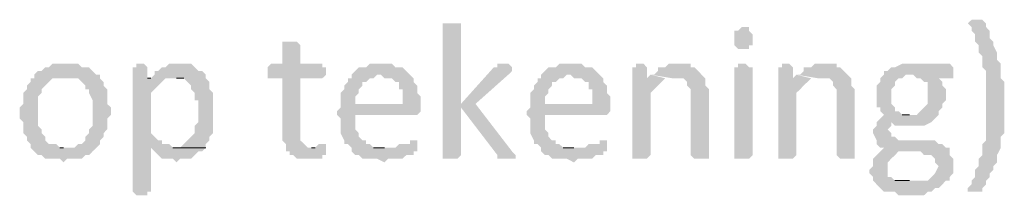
# Model space of a CAD drawing. Header units: millimetres. Extents: x -197899 to 120983, y -4228 to 45370.
# Tile 112 of 200: x -130813 to -129670, y -522 to -319. Entities that reach past the tile are written whole.
import ezdxf

# ---------------------------------------------------------------- set-up
doc = ezdxf.new("R2010")
doc.units = ezdxf.units.MM
for name, color, linetype in [('AL63----', 7, 'Continuous'), ('PDF_Geometry', 8, 'Continuous'), ('PDF_Solid Fills', 8, 'Continuous')]:
    doc.layers.add(name, color=color, linetype=linetype)

# ---------------------------------------------------------------- blocks, each defined once
blk = doc.blocks.new('A$C01523A58')
at = {"layer": 'PDF_Solid Fills'}
for points in [[(31860, -29476.7), (31851.5, -29476.7), (31851.5, -29633.3), (31868.5, -29633.3), (31872.7, -29629.1), (31872.7, -29476.7), (31864.2, -29476.7)], [(32469.6, -29472.5), (32465.4, -29472.5), (32461.1, -29476.7), (32461.1, -29476.7), (32465.4, -29480.9), (32465.4, -29485.2), (32469.6, -29489.4), (32469.6, -29497.9), (32473.8, -29502.1), (32473.8, -29510.6), (32478.1, -29514.8), (32478.1, -29527.5), (32482.3, -29531.7), (32482.3, -29612.2), (32478.1, -29616.4), (32478.1, -29629.1), (32473.8, -29633.3), (32473.8, -29641.8), (32469.6, -29646), (32469.6, -29654.5), (32465.4, -29658.7), (32465.4, -29663), (32461.1, -29667.2), (32461.1, -29671.4), (32478.1, -29671.4), (32478.1, -29667.2), (32482.3, -29663), (32482.3, -29658.7), (32486.5, -29654.5), (32486.5, -29650.2), (32490.7, -29646), (32490.7, -29641.8), (32495, -29637.6), (32495, -29629.1), (32499.3, -29620.6), (32499.3, -29607.9), (32503.5, -29603.7), (32503.5, -29544.4), (32499.3, -29540.2), (32499.3, -29523.2), (32499.3, -29523.2), (32495, -29519), (32495, -29510.6), (32490.7, -29502.1), (32490.7, -29497.9), (32486.5, -29493.6), (32486.5, -29485.2), (32482.3, -29480.9), (32482.3, -29476.7), (32478.1, -29472.5), (32473.8, -29472.5)], [(32198.7, -29480.9), (32198.7, -29480.9), (32194.4, -29485.2), (32190.2, -29485.2), (32190.2, -29493.6), (32190.2, -29502.1), (32190.2, -29502.1), (32194.4, -29506.3), (32207.1, -29506.3), (32207.1, -29502.1), (32211.4, -29502.1), (32211.4, -29493.6), (32211.4, -29489.4), (32207.1, -29485.2), (32207.1, -29480.9)], [(31673.7, -29497.9), (31665.3, -29497.9), (31665.3, -29523.2), (31652.6, -29523.2), (31648.3, -29527.5), (31648.3, -29540.2), (31665.3, -29540.2), (31665.3, -29612.2), (31669.5, -29616.4), (31669.5, -29624.8), (31673.7, -29624.8), (31673.7, -29629.1), (31678, -29629.1), (31682.2, -29633.3), (31711.8, -29633.3), (31711.8, -29629.1), (31716.1, -29629.1), (31716.1, -29620.6), (31694.9, -29620.6), (31690.7, -29616.4), (31686.4, -29612.2), (31686.4, -29540.2), (31711.8, -29540.2), (31716.1, -29536), (31716.1, -29527.5), (31711.8, -29527.5), (31711.8, -29523.2), (31686.4, -29523.2), (31686.4, -29502.1), (31682.2, -29497.9), (31678, -29497.9)], [(31415.5, -29523.2), (31398.6, -29523.2), (31394.3, -29527.5), (31390.1, -29527.5), (31385.9, -29531.7), (31381.6, -29531.7), (31377.4, -29536), (31377.4, -29540.2), (31373.2, -29540.2), (31373.2, -29544.4), (31368.9, -29548.6), (31368.9, -29552.9), (31364.7, -29557.1), (31364.7, -29569.8), (31360.5, -29574), (31360.5, -29586.8), (31364.7, -29591), (31364.7, -29603.7), (31364.7, -29603.7), (31368.9, -29607.9), (31368.9, -29612.2), (31373.2, -29616.4), (31373.2, -29620.6), (31411.3, -29620.6), (31407, -29620.6), (31402.8, -29616.4), (31394.3, -29616.4), (31390.1, -29612.2), (31390.1, -29607.9), (31385.9, -29603.7), (31385.9, -29599.4), (31381.6, -29595.2), (31381.6, -29578.3), (31381.6, -29561.3), (31381.6, -29561.3), (31385.9, -29557.1), (31385.9, -29552.9), (31390.1, -29548.6), (31390.1, -29548.6), (31394.3, -29544.4), (31398.6, -29540.2), (31415.5, -29540.2), (31453.6, -29536), (31449.4, -29536), (31445.1, -29531.7), (31440.9, -29527.5), (31432.4, -29527.5), (31428.2, -29523.2), (31419.7, -29523.2)], [(31500.2, -29523.2), (31495.9, -29523.2), (31495.9, -29527.5), (31491.7, -29527.5), (31491.7, -29671.4), (31491.7, -29671.4), (31495.9, -29675.6), (31508.7, -29675.6), (31508.7, -29671.4), (31512.8, -29671.4), (31512.8, -29620.6), (31576.4, -29620.6), (31538.2, -29620.6), (31534.1, -29616.4), (31525.6, -29616.4), (31525.6, -29612.2), (31521.3, -29612.2), (31517.1, -29607.9), (31512.8, -29603.7), (31512.8, -29557.1), (31512.8, -29557.1), (31517.1, -29552.9), (31521.3, -29548.6), (31521.3, -29548.6), (31525.6, -29544.4), (31525.6, -29544.4), (31529.8, -29540.2), (31508.7, -29540.2), (31508.7, -29527.5), (31508.7, -29527.5), (31504.4, -29523.2)], [(31546.7, -29523.2), (31534.1, -29523.2), (31529.8, -29527.5), (31525.6, -29527.5), (31521.3, -29531.7), (31517.1, -29531.7), (31517.1, -29536), (31512.8, -29540.2), (31508.7, -29540.2), (31576.4, -29540.2), (31576.4, -29536), (31572.1, -29531.7), (31567.9, -29531.7), (31563.6, -29527.5), (31563.6, -29527.5), (31559.4, -29523.2), (31551, -29523.2)], [(31779.5, -29523.2), (31766.9, -29523.2), (31762.6, -29527.5), (31754.1, -29527.5), (31750, -29531.7), (31745.7, -29536), (31745.7, -29540.2), (31741.5, -29540.2), (31741.5, -29544.4), (31737.2, -29548.6), (31737.2, -29552.9), (31733, -29557.1), (31733, -29569.8), (31750, -29569.8), (31750, -29561.3), (31754.1, -29557.1), (31754.1, -29552.9), (31758.4, -29548.6), (31758.4, -29544.4), (31762.6, -29544.4), (31766.9, -29540.2), (31771.1, -29540.2), (31775.4, -29536), (31813.4, -29536), (31809.2, -29531.7), (31804.9, -29527.5), (31796.5, -29527.5), (31792.3, -29523.2), (31783.8, -29523.2)], [(31923.5, -29523.2), (31915, -29523.2), (31915, -29527.5), (31910.8, -29527.5), (31872.7, -29569.8), (31872.7, -29574), (31915, -29629.1), (31915, -29633.3), (31936.2, -29633.3), (31936.2, -29629.1), (31936.2, -29629.1), (31932, -29624.8), (31889.6, -29569.8), (31927.7, -29536), (31932, -29531.7), (31932, -29527.5), (31932, -29527.5), (31927.7, -29523.2), (31927.7, -29523.2)], [(31999.7, -29523.2), (31987, -29523.2), (31982.8, -29527.5), (31974.3, -29527.5), (31970.1, -29531.7), (31965.8, -29536), (31965.8, -29540.2), (31961.6, -29540.2), (31961.6, -29544.4), (31957.4, -29548.6), (31957.4, -29552.9), (31953.1, -29557.1), (31953.1, -29569.8), (31970.1, -29569.8), (31970.1, -29561.3), (31974.3, -29557.1), (31974.3, -29552.9), (31978.5, -29548.6), (31978.5, -29544.4), (31982.8, -29544.4), (31987, -29540.2), (31991.3, -29540.2), (31995.5, -29536), (32033.6, -29536), (32029.3, -29531.7), (32025.1, -29527.5), (32016.7, -29527.5), (32012.4, -29523.2), (32003.9, -29523.2)], [(32080.1, -29523.2), (32075.9, -29523.2), (32075.9, -29527.5), (32071.6, -29527.5), (32071.6, -29633.3), (32088.6, -29633.3), (32092.8, -29629.1), (32092.8, -29557.1), (32092.8, -29557.1), (32097, -29552.9), (32101.3, -29548.6), (32101.3, -29548.6), (32105.5, -29544.4), (32105.5, -29544.4), (32088.6, -29540.2), (32088.6, -29527.5), (32088.6, -29527.5), (32084.4, -29523.2)], [(32122.5, -29523.2), (32114, -29523.2), (32109.8, -29527.5), (32101.3, -29527.5), (32101.3, -29531.7), (32097, -29536), (32092.8, -29536), (32118.3, -29540.2), (32130.9, -29540.2), (32135.2, -29544.4), (32135.2, -29548.6), (32135.2, -29548.6), (32139.4, -29552.9), (32139.4, -29557.1), (32139.4, -29629.1), (32143.6, -29633.3), (32160.6, -29633.3), (32160.6, -29569.8), (32160.6, -29552.9), (32156.3, -29548.6), (32156.3, -29540.2), (32152.1, -29536), (32152.1, -29536), (32147.9, -29531.7), (32143.6, -29527.5), (32139.4, -29527.5), (32139.4, -29523.2), (32126.7, -29523.2)], [(32198.7, -29523.2), (32194.4, -29523.2), (32194.4, -29527.5), (32190.2, -29527.5), (32190.2, -29633.3), (32207.1, -29633.3), (32211.4, -29629.1), (32211.4, -29527.5), (32207.1, -29527.5), (32202.9, -29523.2)], [(32249.5, -29523.2), (32245.2, -29523.2), (32245.2, -29527.5), (32241, -29527.5), (32241, -29633.3), (32258, -29633.3), (32262.1, -29629.1), (32262.1, -29557.1), (32262.1, -29557.1), (32266.4, -29552.9), (32270.6, -29548.6), (32270.6, -29548.6), (32274.9, -29544.4), (32274.9, -29544.4), (32258, -29540.2), (32258, -29527.5), (32258, -29527.5), (32253.7, -29523.2)], [(32291.8, -29523.2), (32283.4, -29523.2), (32279.1, -29527.5), (32270.6, -29527.5), (32270.6, -29531.7), (32266.4, -29536), (32262.1, -29536), (32287.5, -29540.2), (32300.3, -29540.2), (32304.5, -29544.4), (32304.5, -29548.6), (32304.5, -29548.6), (32308.7, -29552.9), (32308.7, -29557.1), (32308.7, -29629.1), (32312.9, -29633.3), (32329.9, -29633.3), (32329.9, -29569.8), (32329.9, -29552.9), (32325.7, -29548.6), (32325.7, -29540.2), (32321.4, -29536), (32321.4, -29536), (32317.2, -29531.7), (32312.9, -29527.5), (32308.7, -29527.5), (32308.7, -29523.2), (32296, -29523.2)], [(32393.4, -29523.2), (32385, -29523.2), (32376.5, -29527.5), (32372.2, -29527.5), (32368, -29531.7), (32363.7, -29531.7), (32363.7, -29536), (32397.6, -29536), (32401.9, -29540.2), (32406.1, -29540.2), (32410.3, -29544.4), (32414.6, -29544.4), (32414.6, -29569.8), (32414.6, -29569.8), (32410.3, -29574), (32406.1, -29578.3), (32406.1, -29578.3), (32401.9, -29582.5), (32363.7, -29582.5), (32359.5, -29586.8), (32359.5, -29586.8), (32355.3, -29591), (32355.3, -29595.2), (32351.1, -29599.4), (32351.1, -29603.7), (32351.1, -29603.7), (32355.3, -29612.2), (32355.3, -29616.4), (32355.3, -29616.4), (32359.5, -29620.6), (32363.7, -29620.6), (32359.5, -29624.8), (32406.1, -29624.8), (32410.3, -29629.1), (32418.8, -29629.1), (32423, -29633.3), (32423, -29637.6), (32427.3, -29641.8), (32427.3, -29641.8), (32423, -29650.2), (32423, -29650.2), (32418.8, -29654.5), (32418.8, -29654.5), (32414.6, -29658.7), (32351.1, -29658.7), (32355.3, -29663), (32359.5, -29667.2), (32359.5, -29667.2), (32363.7, -29671.4), (32376.5, -29671.4), (32380.7, -29675.6), (32410.3, -29675.6), (32414.6, -29671.4), (32418.8, -29671.4), (32423, -29667.2), (32427.3, -29667.2), (32431.5, -29663), (32431.5, -29663), (32435.7, -29658.7), (32440, -29658.7), (32440, -29654.5), (32444.2, -29650.2), (32444.2, -29633.3), (32440, -29629.1), (32440, -29620.6), (32435.7, -29620.6), (32431.5, -29616.4), (32427.3, -29616.4), (32423, -29612.2), (32380.7, -29612.2), (32376.5, -29607.9), (32372.2, -29607.9), (32372.2, -29603.7), (32368, -29599.4), (32368, -29599.4), (32372.2, -29595.2), (32372.2, -29591), (32418.8, -29591), (32423, -29586.8), (32423, -29586.8), (32427.3, -29582.5), (32427.3, -29578.3), (32431.5, -29574), (32431.5, -29569.8), (32435.7, -29565.6), (32435.7, -29552.9), (32431.5, -29548.6), (32431.5, -29544.4), (32427.3, -29540.2), (32444.2, -29540.2), (32444.2, -29531.7), (32444.2, -29527.5), (32440, -29523.2), (32397.6, -29523.2)], [(31453.6, -29536), (31415.5, -29540.2), (31428.2, -29540.2), (31432.4, -29544.4), (31436.6, -29548.6), (31436.6, -29552.9), (31440.9, -29552.9), (31440.9, -29557.1), (31445.1, -29565.6), (31445.1, -29595.2), (31445.1, -29595.2), (31440.9, -29599.4), (31440.9, -29603.7), (31436.6, -29607.9), (31436.6, -29612.2), (31432.4, -29616.4), (31428.2, -29616.4), (31424, -29620.6), (31373.2, -29620.6), (31377.4, -29624.8), (31381.6, -29629.1), (31385.9, -29629.1), (31390.1, -29633.3), (31407, -29633.3), (31411.3, -29637.6), (31411.3, -29637.6), (31415.5, -29633.3), (31432.4, -29633.3), (31436.6, -29629.1), (31440.9, -29629.1), (31445.1, -29624.8), (31449.4, -29620.6), (31449.4, -29620.6), (31453.6, -29616.4), (31453.6, -29612.2), (31457.8, -29607.9), (31457.8, -29603.7), (31462, -29599.4), (31462, -29586.8), (31466.3, -29582.5), (31466.3, -29578.3), (31466.3, -29574), (31462, -29569.8), (31462, -29552.9), (31457.8, -29548.6), (31457.8, -29544.4), (31453.6, -29540.2)], [(31576.4, -29540.2), (31542.5, -29540.2), (31551, -29540.2), (31555.2, -29544.4), (31555.2, -29544.4), (31559.4, -29548.6), (31559.4, -29552.9), (31563.6, -29557.1), (31563.6, -29565.6), (31567.9, -29565.6), (31567.9, -29578.3), (31567.9, -29591), (31563.6, -29595.2), (31563.6, -29603.7), (31559.4, -29607.9), (31559.4, -29607.9), (31555.2, -29612.2), (31551, -29616.4), (31551, -29616.4), (31546.7, -29620.6), (31538.2, -29620.6), (31576.4, -29620.6), (31576.4, -29616.4), (31580.6, -29612.2), (31580.6, -29607.9), (31584.8, -29603.7), (31584.8, -29557.1), (31584.8, -29557.1), (31580.6, -29552.9), (31580.6, -29544.4)], [(31813.4, -29536), (31779.5, -29536), (31783.8, -29540.2), (31792.3, -29540.2), (31796.5, -29544.4), (31800.8, -29544.4), (31800.8, -29552.9), (31804.9, -29552.9), (31804.9, -29569.8), (31733, -29569.8), (31733, -29574), (31728.7, -29578.3), (31728.7, -29582.5), (31733, -29586.8), (31733, -29603.7), (31733, -29603.7), (31737.2, -29612.2), (31737.2, -29616.4), (31741.5, -29616.4), (31745.7, -29620.6), (31783.8, -29620.6), (31771.1, -29620.6), (31766.9, -29616.4), (31762.6, -29616.4), (31762.6, -29612.2), (31758.4, -29612.2), (31754.1, -29607.9), (31754.1, -29603.7), (31750, -29599.4), (31750, -29582.5), (31821.9, -29582.5), (31826.1, -29578.3), (31826.1, -29569.8), (31826.1, -29561.3), (31821.9, -29557.1), (31821.9, -29548.6), (31817.7, -29544.4), (31817.7, -29540.2)], [(32033.6, -29536), (31999.7, -29536), (32003.9, -29540.2), (32012.4, -29540.2), (32016.7, -29544.4), (32020.8, -29544.4), (32020.8, -29552.9), (32025.1, -29552.9), (32025.1, -29569.8), (31953.1, -29569.8), (31953.1, -29574), (31948.9, -29578.3), (31948.9, -29582.5), (31953.1, -29586.8), (31953.1, -29603.7), (31953.1, -29603.7), (31957.4, -29612.2), (31957.4, -29616.4), (31961.6, -29616.4), (31965.8, -29620.6), (32003.9, -29620.6), (31991.3, -29620.6), (31987, -29616.4), (31982.8, -29616.4), (31982.8, -29612.2), (31978.5, -29612.2), (31974.3, -29607.9), (31974.3, -29603.7), (31970.1, -29599.4), (31970.1, -29582.5), (32042.1, -29582.5), (32046.2, -29578.3), (32046.2, -29569.8), (32046.2, -29561.3), (32042.1, -29557.1), (32042.1, -29548.6), (32037.8, -29544.4), (32037.8, -29540.2)], [(32363.7, -29536), (32359.5, -29540.2), (32359.5, -29544.4), (32355.3, -29548.6), (32355.3, -29574), (32359.5, -29574), (32359.5, -29578.3), (32363.7, -29582.5), (32393.4, -29582.5), (32385, -29582.5), (32380.7, -29578.3), (32376.5, -29578.3), (32376.5, -29574), (32372.2, -29569.8), (32372.2, -29552.9), (32376.5, -29548.6), (32376.5, -29544.4), (32380.7, -29540.2), (32385, -29540.2), (32389.2, -29536), (32393.4, -29536)], [(31817.7, -29612.2), (31813.4, -29612.2), (31813.4, -29616.4), (31800.8, -29616.4), (31796.5, -29620.6), (31745.7, -29620.6), (31745.7, -29624.8), (31750, -29629.1), (31754.1, -29629.1), (31758.4, -29633.3), (31775.4, -29633.3), (31783.8, -29637.6), (31788, -29633.3), (31804.9, -29633.3), (31809.2, -29629.1), (31817.7, -29629.1), (31817.7, -29624.8), (31821.9, -29624.8), (31821.9, -29620.6), (31821.9, -29612.2)], [(32037.8, -29612.2), (32033.6, -29612.2), (32033.6, -29616.4), (32020.8, -29616.4), (32016.7, -29620.6), (31965.8, -29620.6), (31965.8, -29624.8), (31970.1, -29629.1), (31974.3, -29629.1), (31978.5, -29633.3), (31995.5, -29633.3), (32003.9, -29637.6), (32008.2, -29633.3), (32025.1, -29633.3), (32029.3, -29629.1), (32037.8, -29629.1), (32037.8, -29624.8), (32042.1, -29624.8), (32042.1, -29620.6), (32042.1, -29612.2)], [(31576.4, -29620.6), (31512.8, -29620.6), (31517.1, -29624.8), (31517.1, -29624.8), (31521.3, -29629.1), (31525.6, -29633.3), (31538.2, -29633.3), (31542.5, -29637.6), (31542.5, -29637.6), (31546.7, -29633.3), (31559.4, -29633.3), (31563.6, -29629.1), (31567.9, -29624.8), (31572.1, -29624.8)], [(31711.8, -29616.4), (31707.6, -29616.4), (31703.3, -29620.6), (31699.1, -29620.6), (31716.1, -29620.6), (31716.1, -29616.4)], [(32359.5, -29624.8), (32355.3, -29629.1), (32355.3, -29629.1), (32351.1, -29633.3), (32351.1, -29641.8), (32351.1, -29641.8), (32346.8, -29646), (32346.8, -29650.2), (32351.1, -29654.5), (32351.1, -29658.7), (32393.4, -29658.7), (32376.5, -29658.7), (32372.2, -29654.5), (32368, -29654.5), (32368, -29646), (32368, -29641.8), (32368, -29637.6), (32372.2, -29633.3), (32372.2, -29633.3), (32376.5, -29629.1), (32380.7, -29624.8)]]:
    blk.add_hatch(color=7, dxfattribs=at).paths.add_polyline_path(points)
at = {"layer": 'PDF_Geometry', "color": 7, "lineweight": 0}
for points in [[(31512.8, -29540.2), (31508.7, -29540.2)], [(31542.5, -29540.2), (31551, -29540.2)], [(32393.4, -29582.5), (32385, -29582.5)], [(31411.3, -29620.6), (31407, -29620.6)], [(31546.7, -29620.6), (31538.2, -29620.6)], [(31576.4, -29620.6), (31538.2, -29620.6)], [(31703.3, -29620.6), (31699.1, -29620.6)], [(31783.8, -29620.6), (31771.1, -29620.6)], [(32003.9, -29620.6), (31991.3, -29620.6)], [(32393.4, -29658.7), (32376.5, -29658.7)]]:
    blk.add_lwpolyline(points, dxfattribs=at)
at = {"layer": 'PDF_Solid Fills', "color": 7}
for points in [[(32092.8, -29536), (32088.6, -29540.2), (32109.8, -29540.2), (32105.5, -29544.4)], [(32262.1, -29536), (32258, -29540.2), (32279.1, -29540.2), (32274.9, -29544.4)], [(32418.8, -29591), (32372.2, -29591), (32410.3, -29595.2), (32376.5, -29595.2)]]:
    blk.add_solid(points, dxfattribs=at)

msp = doc.modelspace()

# ---------------------------------------------------------------- block references
at = {"layer": 'AL63----'}
msp.add_blockref('A$C01523A58', (-162173.6, 29153.2), dxfattribs=at)

doc.saveas('drawing.dxf')
